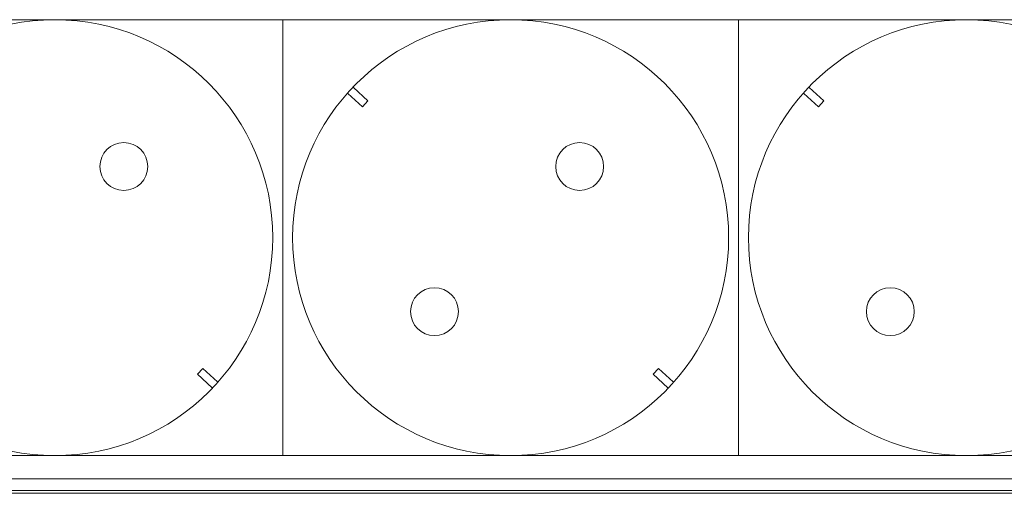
# Model space of a CAD drawing. Header units: millimetres. Extents: x 83969 to 164243, y -22860 to 4849.
# Tile 119 of 156: x 163514.04 to 163520.35, y -21392.06 to -21389.02. Entities that reach past the tile are written whole.
import ezdxf

# ---------------------------------------------------------------- set-up
doc = ezdxf.new("R2010")
doc.units = ezdxf.units.MM
doc.layers.get('0').update_dxf_attribs({"color": 251, "lineweight": 0})
for name, color, linetype in [('! GB Opis', 7, 'Continuous'), ('00 CCTV IP - MIWI', 10, 'Continuous'), ('_Opis_80', 7, 'Continuous')]:
    doc.layers.add(name, color=color, linetype=linetype)

# ---------------------------------------------------------------- blocks, each defined once
blk = doc.blocks.new('UPS_2U_PA')
at = {"layer": '_Opis_80', "lineweight": 13}
for points in [[(23.175, 54.923), (52.418, 54.923), (55.467, 54.923), (67.483, 54.923)], [(67.395, 54.923), (66.98, 54.805), (23.679, 54.805)], [(66.98, 54.775), (23.679, 54.775)]]:
    blk.add_lwpolyline(points, dxfattribs=at)
blk = doc.blocks.new('zw$A05')
at = {"layer": '00 CCTV IP - MIWI', "color": 234, "lineweight": 0}
blk.add_lwpolyline([(-676.8, -1117.6), (-676.8, -1117.6), (-676.8, -1117.6), (-676.8, -1117.6), (11479.6, -1117.6), (11479.6, -1117.6), (11479.6, -1117.6, 0.41425), (11530.4, -1066.8), (11530.4, -1066.8), (11530.4, -50.8, 0.414021), (11479.6, 0), (11479.6, 0), (-676.8, 0, 0.457803), (-727.6, -50.8), (-727.6, -50.8), (-727.6, -1069.3, 0.414214), (-676.8, -1117.6), (-676.8, -1117.6)], format="xyb", dxfattribs=at)
for points in [[(2336.8, -1117.6), (3505.2, -1117.6), (3505.2, 0), (2336.8, 0)], [(3505.2, -1117.6), (4673.6, -1117.6), (4673.6, 0), (3505.2, 0)], [(4673.6, -1117.6), (5842, -1117.6), (5842, 0), (4673.6, 0)]]:
    blk.add_lwpolyline(points, close=True, dxfattribs=at)
for points in [[(3672.6, -188.9), (3710, -223.3), (3723.7, -208.3), (3686.4, -173.9)], [(4841, -188.9), (4878.4, -223.3), (4892.1, -208.3), (4854.8, -173.9)], [(3324.1, -943.6), (3286.8, -909.2), (3300.5, -894.2), (3337.9, -928.6)], [(4492.5, -943.6), (4455.2, -909.2), (4468.9, -894.2), (4506.3, -928.6)]]:
    blk.add_lwpolyline(points, dxfattribs=at)
for centre, radius in [((2921, -558.8), 558.8), ((4089.4, -558.8), 558.8), ((5257.8, -558.8), 558.8), ((3098, -376.4), 61.4), ((4266.4, -376.4), 61.4), ((3894.3, -748.5), 61.4), ((5062.7, -748.5), 61.4)]:
    blk.add_circle(centre, radius, dxfattribs=at)

msp = doc.modelspace()

# ---------------------------------------------------------------- block references
at = {"layer": '! GB Opis', "xscale": 0.0025, "yscale": 0.0025, "zscale": 0.0025}
msp.add_blockref('zw$A05', (163506.9593, -21389.0193), dxfattribs=at)
at = {"xscale": 0.6288110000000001, "yscale": 0.6288110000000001, "zscale": 0.6288110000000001}
msp.add_blockref('UPS_2U_PA', (163491.9172, -21426.4984), dxfattribs=at)

doc.saveas('drawing.dxf')
